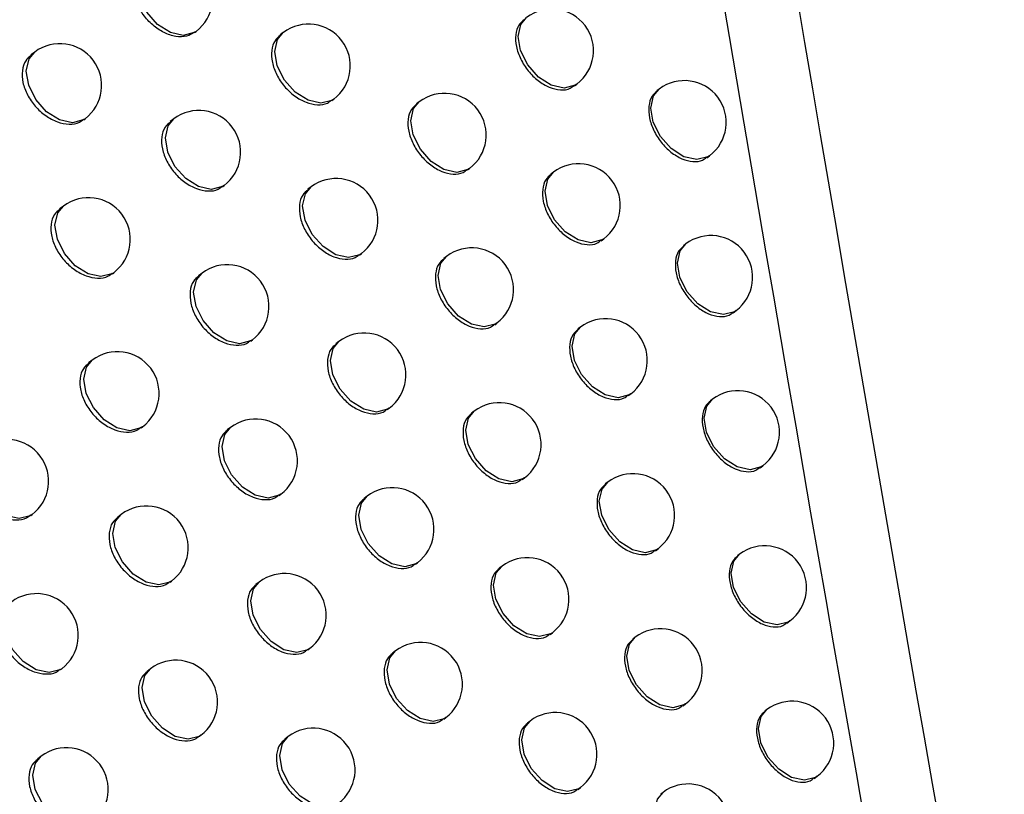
# Model space of a CAD drawing. Header units: millimetres. Extents: x 82 to 1337, y -230 to 1154.
# Tile 53 of 217: x 1155 to 1167, y 7 to 16. Entities that reach past the tile are written whole.
import ezdxf

# ---------------------------------------------------------------- set-up
doc = ezdxf.new("R2010")
doc.units = ezdxf.units.MM

msp = doc.modelspace()

# ---------------------------------------------------------------- linework, layer by layer
at = {"color": 7, "linetype": 'Continuous', "lineweight": 25}
for p, q in [((1156.873, 15.701), (1156.891, 15.714)), ((1157.936, 15.7), (1157.898, 15.671)), ((1154.96, 15.466), (1154.914, 15.431)), ((1161.422, 15.061), (1161.451, 15.083)), ((1162.436, 15.023), (1162.409, 15.003)), ((1158.517, 14.885), (1158.539, 14.901)), ((1159.563, 14.871), (1159.529, 14.845)), ((1155.547, 14.656), (1155.562, 14.668)), ((1156.624, 14.666), (1156.583, 14.634)), ((1163.006, 14.2), (1163.039, 14.225)), ((1160.14, 14.054), (1160.166, 14.073)), ((1161.169, 14.027), (1161.139, 14.004)), ((1157.208, 13.853), (1157.227, 13.868)), ((1158.268, 13.85), (1158.23, 13.822)), ((1155.303, 13.622), (1155.258, 13.588)), ((1161.742, 13.206), (1161.772, 13.229)), ((1162.754, 13.167), (1162.727, 13.146)), ((1158.848, 13.035), (1158.87, 13.052)), ((1159.891, 13.019), (1159.857, 12.993)), ((1155.889, 12.811), (1155.905, 12.823)), ((1156.963, 12.818), (1156.922, 12.787)), ((1163.323, 12.343), (1163.357, 12.369)), ((1160.467, 12.2), (1160.493, 12.22)), ((1161.493, 12.172), (1161.463, 12.149)), ((1157.545, 12.005), (1157.565, 12.02)), ((1158.602, 11.999), (1158.565, 11.971)), ((1155.648, 11.776), (1155.604, 11.743)), ((1162.065, 11.351), (1162.096, 11.373)), ((1159.181, 11.183), (1159.205, 11.201)), ((1163.075, 11.309), (1163.049, 11.289)), ((1160.221, 11.165), (1160.188, 11.14)), ((1156.234, 10.965), (1156.251, 10.978)), ((1157.304, 10.969), (1157.264, 10.939)), ((1163.643, 10.485), (1163.677, 10.511)), ((1160.797, 10.346), (1160.824, 10.367)), ((1161.82, 10.315), (1161.791, 10.293)), ((1157.886, 10.155), (1157.906, 10.171)), ((1158.939, 10.147), (1158.903, 10.119)), ((1154.914, 9.915), (1154.928, 9.926)), ((1155.996, 9.928), (1155.953, 9.896)), ((1162.392, 9.493), (1162.422, 9.517)), ((1163.398, 9.45), (1163.373, 9.43)), ((1159.517, 9.33), (1159.542, 9.349)), ((1160.554, 9.309), (1160.522, 9.285)), ((1156.581, 9.117), (1156.599, 9.13)), ((1157.647, 9.118), (1157.608, 9.089)), ((1163.966, 8.626), (1164.001, 8.652)), ((1161.129, 8.49), (1161.157, 8.511)), ((1162.149, 8.457), (1162.121, 8.435)), ((1158.229, 8.304), (1158.25, 8.32)), ((1159.279, 8.293), (1159.243, 8.266)), ((1155.268, 8.069), (1155.283, 8.08)), ((1156.347, 8.08), (1156.305, 8.048)), ((1162.721, 7.635), (1162.752, 7.659)), ((1163.725, 7.59), (1163.7, 7.571)), ((1159.856, 7.476), (1159.881, 7.495)), ((1160.89, 7.453), (1160.858, 7.429)), ((1156.931, 7.268), (1156.949, 7.282)), ((1157.994, 7.266), (1157.955, 7.237)), ((1155.038, 7.032), (1154.993, 6.998)), ((1164.292, 6.765), (1164.327, 6.791)), ((1161.464, 6.633), (1161.493, 6.655)), ((1162.482, 6.598), (1162.454, 6.577))]:
    msp.add_line(p, q, dxfattribs=at)
at = {"color": 8, "linetype": 'Continuous', "lineweight": 25, "flags": 128}
for points in [[(1156.891, 15.714), (1156.87, 15.7), (1156.738, 15.666), (1156.584, 15.701), (1156.431, 15.798), (1156.302, 15.943), (1156.216, 16.114), (1156.188, 16.285), (1156.22, 16.43), (1156.288, 16.512)], [(1161.451, 15.083), (1161.43, 15.069), (1161.298, 15.035), (1161.144, 15.07), (1160.991, 15.167), (1160.862, 15.312), (1160.776, 15.483), (1160.748, 15.654), (1160.78, 15.798), (1160.848, 15.881)], [(1158.539, 14.901), (1158.518, 14.887), (1158.386, 14.854), (1158.232, 14.888), (1158.079, 14.985), (1157.95, 15.131), (1157.864, 15.302), (1157.836, 15.472), (1157.868, 15.617), (1157.936, 15.7)], [(1155.562, 14.668), (1155.541, 14.654), (1155.41, 14.62), (1155.256, 14.654), (1155.102, 14.752), (1154.973, 14.897), (1154.888, 15.068), (1154.859, 15.239), (1154.892, 15.383), (1154.96, 15.466)], [(1163.039, 14.225), (1163.018, 14.211), (1162.887, 14.178), (1162.732, 14.212), (1162.579, 14.309), (1162.45, 14.454), (1162.364, 14.625), (1162.336, 14.796), (1162.369, 14.941), (1162.436, 15.023)], [(1160.166, 14.073), (1160.145, 14.059), (1160.013, 14.025), (1159.859, 14.06), (1159.706, 14.157), (1159.577, 14.302), (1159.491, 14.473), (1159.463, 14.644), (1159.495, 14.789), (1159.563, 14.871)], [(1157.227, 13.868), (1157.206, 13.854), (1157.074, 13.82), (1156.92, 13.854), (1156.767, 13.952), (1156.638, 14.097), (1156.552, 14.268), (1156.524, 14.439), (1156.556, 14.583), (1156.624, 14.666)], [(1161.772, 13.229), (1161.751, 13.215), (1161.619, 13.181), (1161.465, 13.215), (1161.312, 13.313), (1161.183, 13.458), (1161.097, 13.629), (1161.069, 13.8), (1161.101, 13.944), (1161.169, 14.027)], [(1158.87, 13.052), (1158.85, 13.038), (1158.718, 13.004), (1158.564, 13.039), (1158.411, 13.136), (1158.281, 13.281), (1158.196, 13.452), (1158.167, 13.623), (1158.2, 13.767), (1158.268, 13.85)], [(1155.905, 12.823), (1155.884, 12.809), (1155.753, 12.776), (1155.599, 12.81), (1155.445, 12.907), (1155.316, 13.052), (1155.231, 13.223), (1155.202, 13.394), (1155.235, 13.539), (1155.303, 13.622)], [(1163.357, 12.369), (1163.336, 12.355), (1163.204, 12.321), (1163.05, 12.355), (1162.897, 12.452), (1162.768, 12.598), (1162.682, 12.769), (1162.654, 12.939), (1162.686, 13.084), (1162.754, 13.167)], [(1160.493, 12.22), (1160.472, 12.206), (1160.341, 12.173), (1160.187, 12.207), (1160.034, 12.304), (1159.904, 12.449), (1159.819, 12.62), (1159.79, 12.791), (1159.823, 12.936), (1159.891, 13.019)], [(1157.565, 12.02), (1157.544, 12.006), (1157.413, 11.972), (1157.259, 12.007), (1157.105, 12.104), (1156.976, 12.249), (1156.891, 12.42), (1156.862, 12.591), (1156.895, 12.736), (1156.963, 12.818)], [(1162.096, 11.373), (1162.075, 11.359), (1161.943, 11.326), (1161.789, 11.36), (1161.636, 11.457), (1161.507, 11.602), (1161.421, 11.773), (1161.393, 11.944), (1161.425, 12.089), (1161.493, 12.172)], [(1159.205, 11.201), (1159.184, 11.187), (1159.052, 11.153), (1158.898, 11.188), (1158.745, 11.285), (1158.616, 11.43), (1158.53, 11.601), (1158.502, 11.772), (1158.534, 11.917), (1158.602, 11.999)], [(1156.251, 10.978), (1156.23, 10.964), (1156.098, 10.93), (1155.944, 10.964), (1155.791, 11.062), (1155.662, 11.207), (1155.576, 11.378), (1155.548, 11.549), (1155.58, 11.693), (1155.648, 11.776)], [(1163.677, 10.511), (1163.656, 10.497), (1163.525, 10.463), (1163.371, 10.498), (1163.218, 10.595), (1163.088, 10.74), (1163.003, 10.911), (1162.974, 11.082), (1163.007, 11.226), (1163.075, 11.309)], [(1160.824, 10.367), (1160.803, 10.353), (1160.671, 10.319), (1160.517, 10.353), (1160.364, 10.45), (1160.235, 10.596), (1160.149, 10.767), (1160.121, 10.937), (1160.153, 11.082), (1160.221, 11.165)], [(1157.906, 10.171), (1157.885, 10.157), (1157.754, 10.123), (1157.6, 10.158), (1157.446, 10.255), (1157.317, 10.4), (1157.232, 10.571), (1157.203, 10.742), (1157.236, 10.886), (1157.304, 10.969)], [(1154.928, 9.926), (1154.907, 9.912), (1154.775, 9.878), (1154.621, 9.912), (1154.468, 10.009), (1154.339, 10.155), (1154.253, 10.326), (1154.225, 10.496), (1154.257, 10.641), (1154.325, 10.724)], [(1162.422, 9.517), (1162.402, 9.503), (1162.27, 9.469), (1162.116, 9.504), (1161.963, 9.601), (1161.833, 9.746), (1161.748, 9.917), (1161.719, 10.088), (1161.752, 10.232), (1161.82, 10.315)], [(1159.542, 9.349), (1159.521, 9.335), (1159.389, 9.301), (1159.235, 9.335), (1159.082, 9.433), (1158.953, 9.578), (1158.867, 9.749), (1158.839, 9.92), (1158.871, 10.064), (1158.939, 10.147)], [(1156.599, 9.13), (1156.578, 9.116), (1156.446, 9.083), (1156.292, 9.117), (1156.139, 9.214), (1156.01, 9.359), (1155.924, 9.53), (1155.896, 9.701), (1155.928, 9.846), (1155.996, 9.928)], [(1164.001, 8.652), (1163.98, 8.638), (1163.849, 8.604), (1163.694, 8.638), (1163.541, 8.736), (1163.412, 8.881), (1163.326, 9.052), (1163.298, 9.223), (1163.33, 9.367), (1163.398, 9.45)], [(1161.157, 8.511), (1161.136, 8.497), (1161.004, 8.464), (1160.85, 8.498), (1160.697, 8.595), (1160.568, 8.74), (1160.482, 8.911), (1160.454, 9.082), (1160.486, 9.227), (1160.554, 9.309)], [(1158.25, 8.32), (1158.229, 8.306), (1158.097, 8.273), (1157.943, 8.307), (1157.79, 8.404), (1157.661, 8.549), (1157.575, 8.72), (1157.547, 8.891), (1157.579, 9.036), (1157.647, 9.118)], [(1155.283, 8.08), (1155.262, 8.066), (1155.131, 8.033), (1154.976, 8.067), (1154.823, 8.164), (1154.694, 8.309), (1154.608, 8.48), (1154.58, 8.651), (1154.613, 8.796), (1154.68, 8.878)], [(1162.752, 7.659), (1162.731, 7.645), (1162.6, 7.611), (1162.445, 7.646), (1162.292, 7.743), (1162.163, 7.888), (1162.078, 8.059), (1162.049, 8.23), (1162.082, 8.375), (1162.149, 8.457)], [(1159.881, 7.495), (1159.86, 7.481), (1159.729, 7.447), (1159.575, 7.482), (1159.421, 7.579), (1159.292, 7.724), (1159.207, 7.895), (1159.178, 8.066), (1159.211, 8.211), (1159.279, 8.293)], [(1156.949, 7.282), (1156.928, 7.268), (1156.797, 7.234), (1156.643, 7.268), (1156.489, 7.366), (1156.36, 7.511), (1156.275, 7.682), (1156.246, 7.853), (1156.279, 7.997), (1156.347, 8.08)], [(1164.327, 6.791), (1164.306, 6.777), (1164.175, 6.744), (1164.021, 6.778), (1163.867, 6.875), (1163.738, 7.02), (1163.653, 7.191), (1163.624, 7.362), (1163.657, 7.507), (1163.725, 7.59)], [(1161.493, 6.655), (1161.472, 6.641), (1161.34, 6.607), (1161.186, 6.642), (1161.033, 6.739), (1160.904, 6.884), (1160.818, 7.055), (1160.79, 7.226), (1160.822, 7.37), (1160.89, 7.453)], [(1158.596, 6.468), (1158.575, 6.454), (1158.444, 6.421), (1158.29, 6.455), (1158.136, 6.552), (1158.007, 6.697), (1157.922, 6.868), (1157.893, 7.039), (1157.926, 7.184), (1157.994, 7.266)], [(1155.641, 6.234), (1155.62, 6.22), (1155.488, 6.186), (1155.334, 6.22), (1155.181, 6.318), (1155.052, 6.463), (1154.966, 6.634), (1154.938, 6.805), (1154.97, 6.949), (1155.038, 7.032)], [(1163.084, 5.8), (1163.063, 5.786), (1162.932, 5.752), (1162.778, 5.787), (1162.625, 5.884), (1162.495, 6.029), (1162.41, 6.2), (1162.381, 6.371), (1162.414, 6.515), (1162.482, 6.598)]]:
    msp.add_lwpolyline(points, dxfattribs=at)
at = {"color": 7, "linetype": 'Continuous', "lineweight": 25}
for centre in [(1156.59, 16.113), (1161.149, 15.482), (1158.238, 15.301), (1155.261, 15.067), (1162.738, 14.624), (1159.865, 14.472), (1156.925, 14.267), (1161.47, 13.628), (1158.569, 13.451), (1155.604, 13.222), (1163.055, 12.768), (1160.192, 12.62), (1157.264, 12.419), (1161.794, 11.772), (1158.903, 11.6), (1155.949, 11.377), (1163.376, 10.91), (1160.522, 10.766), (1157.605, 10.57), (1154.626, 10.325), (1162.121, 9.916), (1159.24, 9.748), (1156.297, 9.529), (1163.7, 9.051), (1160.856, 8.91), (1157.949, 8.719), (1154.982, 8.479), (1162.451, 8.058), (1159.58, 7.894), (1156.648, 7.681), (1164.026, 7.19), (1161.191, 7.054), (1158.295, 6.867), (1155.339, 6.633), (1162.783, 6.199)]:
    msp.add_arc(centre, 0.5, 307.0492, 127.0492, dxfattribs=at)
for points in [[(1166.999, -0.528), (1162.692, 23.243), (1159.101, 46.702), (1156.171, 69.817)], [(1173.245, -3.34), (1169.575, 20.612), (1166.563, 44.335), (1164.212, 67.781)]]:
    msp.add_open_spline(points, degree=3, dxfattribs=at)
for points, knots in [([(1156.168, 62.877), (1157.603, 52.039), (1159.183, 41.119), (1162.647, 19.126), (1164.529, 8.064), (1166.565, -3.059)], [0, 0, 0, 0, 0.5, 0.5, 1, 1, 1, 1]), ([(1156.871, 15.703), (1156.842, 15.684), (1156.779, 15.646), (1156.649, 15.646), (1156.507, 15.692), (1156.37, 15.785), (1156.254, 15.911), (1156.173, 16.058), (1156.135, 16.209), (1156.148, 16.344), (1156.189, 16.437), (1156.236, 16.466), (1156.25, 16.475)], [0, 0, 0, 0, 0.095879, 0.203238, 0.310728, 0.418314, 0.525909, 0.633412, 0.740758, 0.847956, 0.955096, 1, 1, 1, 1]), ([(1160.82, 15.854), (1160.797, 15.835), (1160.745, 15.791), (1160.712, 15.676), (1160.719, 15.533), (1160.772, 15.38), (1160.863, 15.237), (1160.984, 15.118), (1161.12, 15.038), (1161.254, 15.007), (1161.36, 15.017), (1161.403, 15.054), (1161.417, 15.067)], [0, 0, 0, 0, 0.085177, 0.192551, 0.299925, 0.4073, 0.514679, 0.622059, 0.729436, 0.836809, 0.94418, 1, 1, 1, 1]), ([(1157.901, 15.667), (1157.878, 15.647), (1157.825, 15.603), (1157.791, 15.487), (1157.797, 15.344), (1157.851, 15.192), (1157.945, 15.051), (1158.069, 14.935), (1158.208, 14.857), (1158.346, 14.828), (1158.454, 14.84), (1158.498, 14.878), (1158.513, 14.891)], [0, 0, 0, 0, 0.0852522, 0.1925848, 0.2998604, 0.4071285, 0.5144445, 0.6218367, 0.7292917, 0.836766, 0.9442133, 1, 1, 1, 1]), ([(1154.917, 15.428), (1154.893, 15.408), (1154.839, 15.362), (1154.804, 15.246), (1154.811, 15.103), (1154.866, 14.953), (1154.962, 14.813), (1155.088, 14.699), (1155.231, 14.623), (1155.372, 14.597), (1155.482, 14.61), (1155.527, 14.649), (1155.543, 14.662)], [0, 0, 0, 0, 0.085362, 0.192601, 0.299645, 0.40665, 0.513794, 0.621181, 0.728796, 0.836519, 0.944191, 1, 1, 1, 1]), ([(1162.412, 14.999), (1162.39, 14.98), (1162.339, 14.937), (1162.306, 14.822), (1162.313, 14.679), (1162.365, 14.526), (1162.455, 14.382), (1162.574, 14.262), (1162.709, 14.181), (1162.841, 14.148), (1162.945, 14.157), (1162.987, 14.194), (1163.002, 14.206)], [0, 0, 0, 0, 0.085143, 0.1925209, 0.2998903, 0.4072532, 0.5146123, 0.6219724, 0.7293408, 0.836724, 0.9441228, 1, 1, 1, 1]), ([(1159.532, 14.842), (1159.509, 14.822), (1159.457, 14.778), (1159.423, 14.663), (1159.43, 14.52), (1159.483, 14.367), (1159.576, 14.225), (1159.698, 14.107), (1159.835, 14.028), (1159.971, 13.998), (1160.077, 14.009), (1160.121, 14.046), (1160.136, 14.059)], [0, 0, 0, 0, 0.085208, 0.192569, 0.299916, 0.407263, 0.514628, 0.622017, 0.729419, 0.836819, 0.944205, 1, 1, 1, 1]), ([(1156.586, 14.631), (1156.562, 14.611), (1156.509, 14.566), (1156.474, 14.45), (1156.481, 14.307), (1156.536, 14.156), (1156.63, 14.015), (1156.755, 13.9), (1156.896, 13.823), (1157.035, 13.795), (1157.144, 13.808), (1157.188, 13.846), (1157.204, 13.859)], [0, 0, 0, 0, 0.085294, 0.192593, 0.299783, 0.406954, 0.514206, 0.621597, 0.729111, 0.836677, 0.944207, 1, 1, 1, 1]), ([(1161.142, 14), (1161.119, 13.981), (1161.067, 13.938), (1161.034, 13.822), (1161.041, 13.679), (1161.094, 13.527), (1161.185, 13.383), (1161.305, 13.265), (1161.441, 13.184), (1161.575, 13.153), (1161.68, 13.162), (1161.723, 13.199), (1161.738, 13.212)], [0, 0, 0, 0, 0.085171, 0.192547, 0.299923, 0.4073, 0.514678, 0.622055, 0.729429, 0.836801, 0.944174, 1, 1, 1, 1]), ([(1158.233, 13.818), (1158.21, 13.798), (1158.157, 13.754), (1158.123, 13.638), (1158.13, 13.495), (1158.184, 13.344), (1158.277, 13.202), (1158.401, 13.085), (1158.54, 13.007), (1158.677, 12.978), (1158.784, 12.99), (1158.828, 13.028), (1158.843, 13.04)], [0, 0, 0, 0, 0.0852418, 0.1925816, 0.2998748, 0.4071627, 0.514491, 0.6218824, 0.7293244, 0.8367803, 0.9442122, 1, 1, 1, 1]), ([(1155.261, 13.584), (1155.237, 13.564), (1155.183, 13.519), (1155.149, 13.403), (1155.155, 13.26), (1155.21, 13.109), (1155.306, 12.969), (1155.432, 12.855), (1155.574, 12.779), (1155.714, 12.752), (1155.825, 12.765), (1155.87, 12.804), (1155.885, 12.817)], [0, 0, 0, 0, 0.085343, 0.192598, 0.29968, 0.406727, 0.513898, 0.621285, 0.728874, 0.836557, 0.944193, 1, 1, 1, 1]), ([(1162.73, 13.143), (1162.708, 13.124), (1162.657, 13.081), (1162.625, 12.966), (1162.631, 12.823), (1162.683, 12.67), (1162.774, 12.526), (1162.892, 12.406), (1163.026, 12.324), (1163.159, 12.291), (1163.262, 12.3), (1163.305, 12.337), (1163.319, 12.349)], [0, 0, 0, 0, 0.085139, 0.192516, 0.299881, 0.407238, 0.51459, 0.621947, 0.729316, 0.836705, 0.944112, 1, 1, 1, 1]), ([(1159.86, 12.99), (1159.837, 12.97), (1159.785, 12.926), (1159.752, 12.811), (1159.758, 12.668), (1159.811, 12.515), (1159.904, 12.373), (1160.026, 12.255), (1160.163, 12.175), (1160.298, 12.145), (1160.404, 12.156), (1160.448, 12.193), (1160.463, 12.206)], [0, 0, 0, 0, 0.0852004, 0.1925656, 0.2999206, 0.4072772, 0.5146473, 0.6220339, 0.729429, 0.8368205, 0.9442009, 1, 1, 1, 1]), ([(1156.925, 12.784), (1156.901, 12.764), (1156.848, 12.719), (1156.814, 12.603), (1156.821, 12.46), (1156.875, 12.309), (1156.969, 12.168), (1157.094, 12.052), (1157.234, 11.975), (1157.373, 11.947), (1157.482, 11.96), (1157.526, 11.998), (1157.541, 12.011)], [0, 0, 0, 0, 0.085281, 0.19259, 0.299806, 0.407006, 0.514276, 0.621667, 0.729164, 0.836702, 0.944207, 1, 1, 1, 1]), ([(1161.466, 12.145), (1161.444, 12.126), (1161.392, 12.083), (1161.359, 11.968), (1161.366, 11.825), (1161.418, 11.672), (1161.51, 11.528), (1161.63, 11.409), (1161.765, 11.329), (1161.899, 11.297), (1162.004, 11.307), (1162.047, 11.344), (1162.061, 11.356)], [0, 0, 0, 0, 0.0851661, 0.1925428, 0.2999196, 0.4072965, 0.5146728, 0.6220473, 0.7294193, 0.836791, 0.9441662, 1, 1, 1, 1]), ([(1158.568, 11.968), (1158.545, 11.948), (1158.492, 11.904), (1158.459, 11.788), (1158.465, 11.645), (1158.519, 11.493), (1158.612, 11.351), (1158.735, 11.235), (1158.874, 11.156), (1159.011, 11.127), (1159.118, 11.138), (1159.162, 11.176), (1159.177, 11.189)], [0, 0, 0, 0, 0.085232, 0.192578, 0.299887, 0.407193, 0.514532, 0.621922, 0.729353, 0.836792, 0.944211, 1, 1, 1, 1]), ([(1155.607, 11.739), (1155.584, 11.719), (1155.53, 11.674), (1155.495, 11.558), (1155.502, 11.415), (1155.557, 11.264), (1155.652, 11.124), (1155.778, 11.009), (1155.92, 10.933), (1156.06, 10.906), (1156.169, 10.919), (1156.214, 10.958), (1156.23, 10.971)], [0, 0, 0, 0, 0.085326, 0.192595, 0.299712, 0.406798, 0.513994, 0.621381, 0.728946, 0.836592, 0.944196, 1, 1, 1, 1]), ([(1163.052, 11.286), (1163.029, 11.267), (1162.979, 11.224), (1162.946, 11.109), (1162.953, 10.966), (1163.005, 10.813), (1163.095, 10.668), (1163.213, 10.548), (1163.347, 10.466), (1163.479, 10.433), (1163.582, 10.442), (1163.625, 10.478), (1163.639, 10.491)], [0, 0, 0, 0, 0.085135, 0.192511, 0.299871, 0.40722, 0.514566, 0.621918, 0.729289, 0.836685, 0.944102, 1, 1, 1, 1]), ([(1160.191, 11.136), (1160.168, 11.117), (1160.116, 11.073), (1160.083, 10.958), (1160.089, 10.815), (1160.143, 10.662), (1160.235, 10.519), (1160.356, 10.401), (1160.493, 10.322), (1160.628, 10.291), (1160.734, 10.302), (1160.777, 10.339), (1160.792, 10.352)], [0, 0, 0, 0, 0.085194, 0.192562, 0.299924, 0.407288, 0.514662, 0.622046, 0.729436, 0.83682, 0.944196, 1, 1, 1, 1]), ([(1157.267, 10.935), (1157.243, 10.915), (1157.19, 10.871), (1157.156, 10.755), (1157.163, 10.612), (1157.217, 10.46), (1157.311, 10.319), (1157.435, 10.203), (1157.575, 10.126), (1157.714, 10.098), (1157.822, 10.11), (1157.866, 10.148), (1157.881, 10.161)], [0, 0, 0, 0, 0.085268, 0.192587, 0.299826, 0.407053, 0.51434, 0.621731, 0.72921, 0.836724, 0.944208, 1, 1, 1, 1]), ([(1154.282, 10.685), (1154.257, 10.665), (1154.203, 10.619), (1154.168, 10.503), (1154.175, 10.36), (1154.231, 10.21), (1154.327, 10.07), (1154.453, 9.956), (1154.596, 9.881), (1154.738, 9.855), (1154.849, 9.869), (1154.894, 9.908), (1154.91, 9.921)], [0, 0, 0, 0, 0.0853797, 0.1925993, 0.2995954, 0.4065458, 0.5136516, 0.6210346, 0.7286812, 0.8364571, 0.9441805, 1, 1, 1, 1]), ([(1161.794, 10.289), (1161.771, 10.27), (1161.72, 10.227), (1161.687, 10.112), (1161.693, 9.969), (1161.746, 9.816), (1161.837, 9.672), (1161.957, 9.553), (1162.092, 9.472), (1162.225, 9.44), (1162.33, 9.45), (1162.373, 9.487), (1162.387, 9.499)], [0, 0, 0, 0, 0.085161, 0.192539, 0.299915, 0.407291, 0.514665, 0.622036, 0.729407, 0.83678, 0.944158, 1, 1, 1, 1]), ([(1158.906, 10.116), (1158.883, 10.096), (1158.83, 10.052), (1158.797, 9.937), (1158.803, 9.794), (1158.857, 9.642), (1158.95, 9.499), (1159.072, 9.382), (1159.211, 9.304), (1159.347, 9.274), (1159.454, 9.286), (1159.498, 9.323), (1159.513, 9.336)], [0, 0, 0, 0, 0.085223, 0.192575, 0.299898, 0.407218, 0.514567, 0.621956, 0.729376, 0.836802, 0.944209, 1, 1, 1, 1]), ([(1155.956, 9.893), (1155.933, 9.873), (1155.879, 9.828), (1155.845, 9.711), (1155.851, 9.569), (1155.906, 9.418), (1156.001, 9.277), (1156.126, 9.162), (1156.268, 9.085), (1156.407, 9.058), (1156.517, 9.071), (1156.562, 9.11), (1156.577, 9.123)], [0, 0, 0, 0, 0.08531, 0.192593, 0.299741, 0.406863, 0.514082, 0.62147, 0.729012, 0.836624, 0.944197, 1, 1, 1, 1]), ([(1163.376, 9.427), (1163.353, 9.408), (1163.303, 9.365), (1163.27, 9.251), (1163.277, 9.108), (1163.329, 8.954), (1163.419, 8.81), (1163.537, 8.69), (1163.671, 8.607), (1163.802, 8.574), (1163.905, 8.582), (1163.948, 8.619), (1163.962, 8.631)], [0, 0, 0, 0, 0.085131, 0.192507, 0.29986, 0.407201, 0.514539, 0.621887, 0.72926, 0.836663, 0.94409, 1, 1, 1, 1]), ([(1160.525, 9.281), (1160.502, 9.262), (1160.45, 9.219), (1160.417, 9.103), (1160.423, 8.96), (1160.476, 8.808), (1160.569, 8.664), (1160.69, 8.546), (1160.826, 8.466), (1160.961, 8.436), (1161.067, 8.446), (1161.11, 8.483), (1161.125, 8.496)], [0, 0, 0, 0, 0.085187, 0.192558, 0.299926, 0.407295, 0.514672, 0.622054, 0.729439, 0.836818, 0.944192, 1, 1, 1, 1]), ([(1157.611, 9.085), (1157.588, 9.066), (1157.535, 9.021), (1157.501, 8.905), (1157.507, 8.762), (1157.562, 8.611), (1157.656, 8.469), (1157.779, 8.353), (1157.919, 8.275), (1158.057, 8.247), (1158.165, 8.259), (1158.209, 8.297), (1158.224, 8.31)], [0, 0, 0, 0, 0.085257, 0.192584, 0.299845, 0.407095, 0.514398, 0.621788, 0.729252, 0.836744, 0.944208, 1, 1, 1, 1]), ([(1154.638, 8.84), (1154.614, 8.82), (1154.56, 8.775), (1154.525, 8.658), (1154.532, 8.516), (1154.587, 8.365), (1154.683, 8.225), (1154.809, 8.111), (1154.952, 8.036), (1155.093, 8.009), (1155.203, 8.023), (1155.248, 8.062), (1155.264, 8.075)], [0, 0, 0, 0, 0.08536, 0.192597, 0.299633, 0.406629, 0.513765, 0.621148, 0.728767, 0.836499, 0.944183, 1, 1, 1, 1]), ([(1162.124, 8.432), (1162.101, 8.413), (1162.05, 8.37), (1162.017, 8.255), (1162.024, 8.112), (1162.076, 7.959), (1162.167, 7.815), (1162.287, 7.695), (1162.422, 7.614), (1162.555, 7.582), (1162.659, 7.591), (1162.702, 7.628), (1162.716, 7.641)], [0, 0, 0, 0, 0.085157, 0.192534, 0.29991, 0.407282, 0.514653, 0.622022, 0.729391, 0.836766, 0.94415, 1, 1, 1, 1]), ([(1159.246, 8.263), (1159.223, 8.243), (1159.171, 8.199), (1159.137, 8.084), (1159.144, 7.941), (1159.197, 7.788), (1159.29, 7.646), (1159.412, 7.529), (1159.55, 7.45), (1159.687, 7.42), (1159.793, 7.431), (1159.837, 7.469), (1159.852, 7.482)], [0, 0, 0, 0, 0.085215, 0.192572, 0.299907, 0.40724, 0.514597, 0.621985, 0.729396, 0.836809, 0.944206, 1, 1, 1, 1]), ([(1156.308, 8.045), (1156.284, 8.025), (1156.231, 7.98), (1156.196, 7.864), (1156.203, 7.721), (1156.258, 7.57), (1156.352, 7.429), (1156.477, 7.314), (1156.618, 7.237), (1156.758, 7.209), (1156.867, 7.222), (1156.911, 7.26), (1156.927, 7.273)], [0, 0, 0, 0, 0.085296, 0.19259, 0.299767, 0.406922, 0.514163, 0.62155, 0.729073, 0.836654, 0.944199, 1, 1, 1, 1]), ([(1163.703, 7.567), (1163.68, 7.548), (1163.63, 7.506), (1163.598, 7.391), (1163.604, 7.248), (1163.656, 7.094), (1163.746, 6.95), (1163.864, 6.83), (1163.997, 6.747), (1164.128, 6.714), (1164.231, 6.722), (1164.274, 6.758), (1164.288, 6.771)], [0, 0, 0, 0, 0.085127, 0.192502, 0.299849, 0.40718, 0.514509, 0.621854, 0.729229, 0.836641, 0.944079, 1, 1, 1, 1]), ([(1160.861, 7.425), (1160.839, 7.406), (1160.787, 7.363), (1160.754, 7.247), (1160.76, 7.104), (1160.813, 6.952), (1160.905, 6.808), (1161.026, 6.69), (1161.162, 6.61), (1161.297, 6.579), (1161.402, 6.589), (1161.445, 6.626), (1161.46, 6.639)], [0, 0, 0, 0, 0.0851815, 0.1925546, 0.2999263, 0.4072997, 0.5146774, 0.6220583, 0.7294381, 0.8368139, 0.9441862, 1, 1, 1, 1]), ([(1157.958, 7.234), (1157.935, 7.214), (1157.882, 7.17), (1157.848, 7.054), (1157.855, 6.911), (1157.909, 6.759), (1158.002, 6.617), (1158.126, 6.501), (1158.265, 6.423), (1158.403, 6.395), (1158.511, 6.406), (1158.555, 6.444), (1158.57, 6.457)], [0, 0, 0, 0, 0.085246, 0.192581, 0.299861, 0.407132, 0.514449, 0.621838, 0.729289, 0.836761, 0.944208, 1, 1, 1, 1]), ([(1154.996, 6.994), (1154.972, 6.974), (1154.918, 6.929), (1154.884, 6.813), (1154.891, 6.67), (1154.946, 6.519), (1155.041, 6.379), (1155.167, 6.265), (1155.309, 6.189), (1155.45, 6.162), (1155.56, 6.176), (1155.605, 6.214), (1155.621, 6.228)], [0, 0, 0, 0, 0.0853416, 0.1925941, 0.2996686, 0.4067069, 0.5138697, 0.6212536, 0.7288458, 0.8365379, 0.9441857, 1, 1, 1, 1])]:
    msp.add_open_spline(points, degree=3, knots=knots, dxfattribs=at)

doc.saveas('drawing.dxf')
